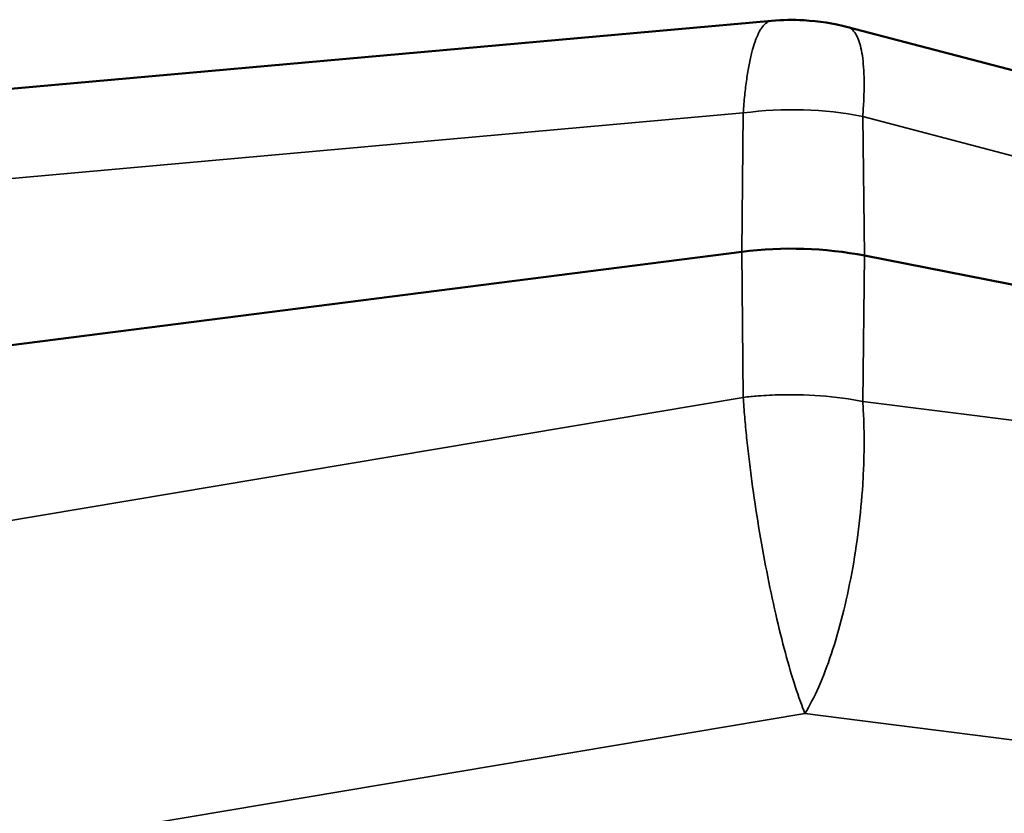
# Model space of a CAD drawing. Header units: millimetres. Extents: x 50 to 3176, y 50 to 2109.
# Tile 83 of 256: x 581.94 to 590.57, y 352.72 to 359.68. Entities that reach past the tile are written whole.
import ezdxf

# ---------------------------------------------------------------- set-up
doc = ezdxf.new("R2010")
doc.units = ezdxf.units.MM
doc.header["$LTSCALE"] = 10
doc.layers.add('Visible (ISO)', color=7, linetype='Continuous', lineweight=50)
doc.layers.add('Visible Narrow (ISO)', color=7, linetype='Continuous', lineweight=35)

msp = doc.modelspace()

# ---------------------------------------------------------------- linework, layer by layer
at = {"layer": 'Visible (ISO)'}
for p, q in [((574.2669, 358.3896), (588.5289, 359.6656)), ((594.6104, 358.1918), (589.1958, 359.6098)), ((588.269, 357.6414), (574.0508, 355.8254)), ((589.3443, 357.6073), (594.7622, 356.5447))]:
    msp.add_line(p, q, dxfattribs=at)
msp.add_ellipse((588.701, 356.514), major_axis=(2, 0), ratio=0.57735, start_param=1.24332, end_param=1.788515, dxfattribs=at)
msp.add_open_spline([(588.5287, 359.6655), (588.6232, 359.6739), (588.7185, 359.6755), (588.9422, 359.6629), (589.0711, 359.6424), (589.196, 359.6097)], degree=3, knots=[0, 0, 0, 0, 0.02845621, 0.02845621, 0.06720972, 0.06720972, 0.06720972, 0.06720972], dxfattribs=at)
at = {"layer": 'Visible Narrow (ISO)'}
for p, q in [((574.0134, 357.5814), (588.2805, 358.8578)), ((588.269, 357.6414), (588.2805, 358.8578)), ((589.3271, 358.826), (589.3443, 357.6073)), ((589.3271, 358.826), (594.7501, 357.4058)), ((588.2805, 356.365), (588.269, 357.6414)), ((589.3443, 357.6073), (589.3271, 356.3303)), ((588.2805, 356.365), (574.0134, 353.9686)), ((594.7501, 355.6424), (589.3271, 356.3303)), ((574.5683, 351.2009), (588.8213, 353.5949)), ((588.8213, 353.5949), (594.2207, 352.91))]:
    msp.add_line(p, q, dxfattribs=at)
msp.add_ellipse((588.701, 357.7049), major_axis=(1.9478, 0.0092), ratio=0.606824, start_param=1.240658, end_param=1.785513, dxfattribs=at)
for points, knots in [([(588.5287, 359.6655), (588.5141, 359.6642), (588.4738, 359.649), (588.4133, 359.5705), (588.3635, 359.4305), (588.3307, 359.2832), (588.3133, 359.1776), (588.3013, 359.0857), (588.2907, 358.9891), (588.2841, 358.9115), (588.2805, 358.8578)], [0.4310076, 0.4310076, 0.4310076, 0.4310076, 0.5, 0.6249999, 0.7499999, 0.8124999, 0.8749999, 0.9062499, 0.9374999, 1, 1, 1, 1]), ([(589.3271, 358.826), (589.3312, 358.8772), (589.3343, 358.9265), (589.3364, 358.9737), (589.3374, 358.9973), (589.3382, 359.0203), (589.3387, 359.0428), (589.3392, 359.0654), (589.3395, 359.0873), (589.3395, 359.1087), (589.3395, 359.1515), (589.3385, 359.192), (589.3364, 359.2299), (589.3344, 359.2679), (589.3313, 359.3034), (589.3272, 359.3361), (589.319, 359.4016), (589.3066, 359.4562), (589.2905, 359.4991), (589.2744, 359.542), (589.2544, 359.5732), (589.231, 359.5918), (589.2201, 359.6005), (589.2084, 359.6064), (589.196, 359.6097)], [0, 0, 0, 0, 0.0625001, 0.0625001, 0.0625001, 0.0937501, 0.0937501, 0.0937501, 0.1250001, 0.1250001, 0.1250001, 0.1875001, 0.1875001, 0.1875001, 0.2500001, 0.2500001, 0.2500001, 0.3750001, 0.3750001, 0.3750001, 0.5, 0.5, 0.5, 0.5582666, 0.5582666, 0.5582666, 0.5582666]), ([(589.3271, 356.3303), (589.3062, 356.3342), (589.2641, 356.3417), (589.0938, 356.3687), (588.8743, 356.3884), (588.6087, 356.3897), (588.4324, 356.3808), (588.3236, 356.3701), (588.2805, 356.365)], [0, 0, 0, 0, 0.062507, 0.125007, 0.500003, 0.687501, 0.875, 1, 1, 1, 1]), ([(588.2805, 356.365), (588.2841, 356.3094), (588.2905, 356.2233), (588.3012, 356.1039), (588.3132, 355.9818), (588.3306, 355.8247), (588.3634, 355.5661), (588.4132, 355.2343), (588.508, 354.7065), (588.6483, 354.093), (588.7658, 353.73), (588.8213, 353.5949)], [0, 0, 0, 0, 0.0625, 0.09375, 0.125, 0.1875, 0.25, 0.375, 0.5, 0.75, 1, 1, 1, 1]), ([(588.8213, 353.5949), (588.9039, 353.7302), (589.0626, 354.0895), (589.2146, 354.6922), (589.2943, 355.211), (589.3251, 355.5378), (589.3374, 355.7933), (589.34, 355.9489), (589.339, 356.0701), (589.3359, 356.1888), (589.3312, 356.2747), (589.3271, 356.3303)], [0, 0, 0, 0, 0.25, 0.5, 0.625, 0.75, 0.8125, 0.875, 0.90625, 0.9375, 1, 1, 1, 1])]:
    msp.add_open_spline(points, degree=3, knots=knots, dxfattribs=at)

doc.saveas('drawing.dxf')
